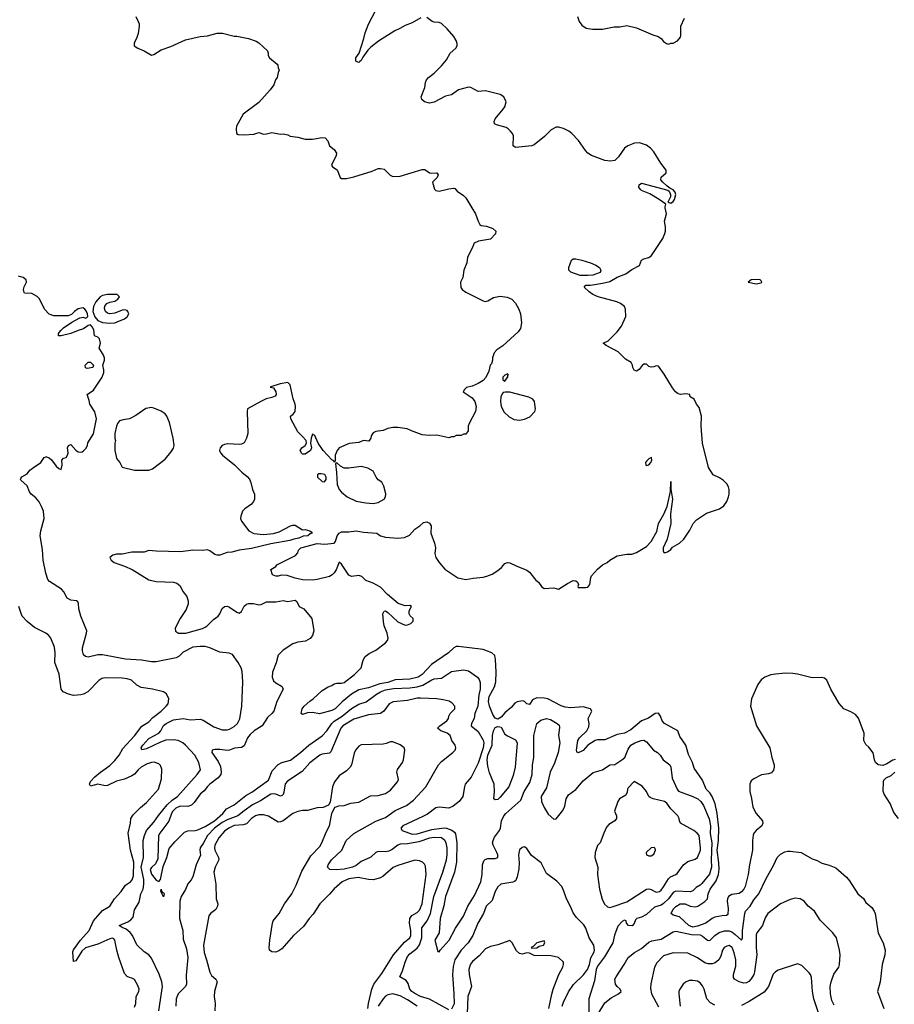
# Model space of a CAD drawing. Header units: inches. Extents: x 1384664 to 1536621, y 460766 to 646467.
# Tile 17 of 256: x 1399990 to 1407163, y 493465 to 501544. Entities that reach past the tile are written whole.
import ezdxf

# ---------------------------------------------------------------- set-up
doc = ezdxf.new("R2010")
doc.units = ezdxf.units.IN
doc.header["$MEASUREMENT"] = 0
for name, color, linetype in [('B3499', 7, 'Continuous'), ('B4409', 7, 'Continuous'), ('B4500', 7, 'Continuous')]:
    doc.layers.add(name, color=color, linetype=linetype)

msp = doc.modelspace()

# ---------------------------------------------------------------- linework, layer by layer
at = {"layer": 'B3499', "color": 5}
for points, elevation in [([(1400000, 499435.3), (1399980.7, 499440.7)], 660), ([(1400000, 497765.6), (1399995.3, 497770), (1400000, 497780.5)], 660), ([(1400000, 496679.7), (1399983.5, 496730)], 680)]:
    msp.add_lwpolyline(points, dxfattribs=dict(at, elevation=elevation))
at = {"layer": 'B4409', "color": 5}
for points, elevation in [([(1403699.1, 500000), (1403729, 499950), (1403748.7, 499890), (1403764, 499864), (1403775.3, 499855.3), (1403818, 499850), (1403869, 499830), (1403894, 499810), (1403891.7, 499788.3), (1403850, 499744), (1403754, 499726), (1403718, 499710), (1403702, 499670), (1403663.2, 499596.8), (1403656, 499550), (1403632.7, 499490), (1403624, 499430), (1403604, 499390), (1403606.8, 499346.8), (1403619, 499330), (1403647.5, 499307.5), (1403790, 499236), (1403810, 499233.2), (1403830, 499237.2), (1403875.9, 499264.1), (1403930, 499275.1), (1403987.9, 499267.9), (1404025.2, 499250), (1404057, 499217), (1404083.6, 499170), (1404098, 499130), (1404104.5, 499055.5), (1404098, 499010), (1404078, 498982), (1403952.5, 498867.5), (1403904.1, 498835.9), (1403882, 498810), (1403868.7, 498770), (1403868.7, 498750), (1403859, 498721), (1403849.4, 498710.6), (1403838.6, 498661.4), (1403812.5, 498607.5), (1403790, 498584.7), (1403750, 498558), (1403702, 498538), (1403654.6, 498525.4), (1403638, 498510), (1403628, 498490), (1403700.2, 498440.2), (1403724, 498410), (1403734, 498370), (1403728, 498330), (1403675.3, 498230), (1403668.4, 498208.4), (1403668, 498170), (1403650, 498142), (1403630, 498142), (1403610, 498132), (1403570, 498132), (1403550, 498122), (1403530, 498122), (1403510, 498112), (1403410, 498136), (1403350, 498131.3), (1403290, 498138), (1403202, 498170), (1403167.3, 498187.3), (1403090, 498199.1), (1403050, 498199.1), (1403010, 498190.7), (1402970, 498174), (1402910, 498164), (1402890, 498154), (1402872.7, 498130), (1402869.2, 498110.8), (1402854, 498086), (1402810, 498090.7), (1402770, 498074), (1402692.1, 498067.9), (1402610, 498031), (1402594, 498010), (1402577.2, 497970), (1402576.4, 497923.6), (1402570, 497914), (1402565.4, 497925.4), (1402550, 497931.3), (1402478, 498010), (1402438, 498070), (1402410, 498132), (1402390, 498142), (1402379, 498110), (1402374, 498070), (1402384, 498030), (1402375.3, 498010), (1402330, 497978), (1402310, 497978), (1402304, 497984), (1402291.3, 498010), (1402304.7, 498030), (1402332, 498050), (1402342, 498070), (1402338, 498090), (1402310, 498124.7), (1402270, 498161), (1402214.8, 498270), (1402211, 498290), (1402232.5, 498307.5), (1402247.7, 498330), (1402252.7, 498370), (1402250.4, 498390), (1402232.1, 498432.1), (1402208.4, 498548.4), (1402190, 498567.7), (1402124.7, 498555.3), (1402048.1, 498531.9), (1402045.2, 498530), (1402070, 498522.9), (1402090.7, 498490.7), (1402093.5, 498470), (1402084.2, 498455.8), (1402056.3, 498443.7), (1402010, 498432.2), (1401967.4, 498412.6), (1401859.1, 498350), (1401854.7, 498330), (1401859.8, 498150), (1401850.6, 498109.4), (1401830, 498073), (1401810, 498061.3), (1401790, 498057.6), (1401696.2, 498063.8), (1401670, 498059.3), (1401649.2, 498050), (1401633.2, 498030), (1401629.4, 498010), (1401637, 497990), (1401652, 497970), (1401750.5, 497890.5), (1401812.2, 497830), (1401855.8, 497795.8), (1401873.8, 497773.8), (1401885.9, 497745.9), (1401898.8, 497690), (1401914.2, 497650), (1401915.6, 497610), (1401907.6, 497590), (1401889.6, 497570), (1401836.2, 497530), (1401818, 497510), (1401802.4, 497470), (1401801.3, 497450), (1401809.6, 497430), (1401868.6, 497348.6), (1401908.9, 497328.9), (1401990, 497319.1), (1402072, 497328), (1402117.5, 497342.5), (1402211.3, 497390), (1402230, 497397), (1402250, 497397.2), (1402310, 497358), (1402330, 497362), (1402368.9, 497348.9), (1402380.4, 497340.4), (1402388, 497330), (1402373.4, 497326.6), (1402353.2, 497310), (1402314.7, 497305.3), (1402279.3, 497290), (1402238, 497282), (1402206, 497270), (1402050, 497244.4), (1401890, 497206), (1401789.3, 497190), (1401730, 497174.9), (1401690, 497171.4), (1401630, 497150.2), (1401610, 497150.2), (1401590, 497156.5), (1401550, 497185.5), (1401530, 497194), (1401487.9, 497187.9), (1401410.5, 497190.5), (1401310, 497178.6), (1401110, 497182.4), (1401050, 497188.8), (1401010, 497176), (1400910, 497174), (1400830, 497159.5), (1400782.5, 497157.5), (1400754, 497150), (1400729.6, 497130.4), (1400741.2, 497110), (1400765.2, 497090), (1400850, 497060.5), (1400911.5, 497031.5), (1401050, 496947.7), (1401110, 496932.9), (1401250, 496927.4), (1401279.2, 496919.2), (1401302.6, 496902.6), (1401330.6, 496850.6), (1401359.7, 496810), (1401371.7, 496771.7), (1401371.9, 496750), (1401356.1, 496703.9), (1401305.1, 496630), (1401264.5, 496550), (1401267.8, 496527.8), (1401291.5, 496511.5), (1401351.2, 496511.2), (1401490, 496549.1), (1401510, 496559.1), (1401526.7, 496570), (1401578.6, 496621.4), (1401617.1, 496650), (1401632.2, 496670), (1401650, 496712.7), (1401670.6, 496729.4), (1401690, 496732), (1401710, 496723.6), (1401770, 496681.6), (1401790, 496675.1), (1401810, 496689.2), (1401830, 496732.7), (1401850, 496749.3), (1401870, 496754.5), (1401907.4, 496752.6), (1401950, 496741.5), (1401970, 496744.4), (1402013.7, 496766.3), (1402090, 496766), (1402150, 496778), (1402190, 496770.6), (1402250, 496782.2), (1402264, 496770), (1402282.9, 496730), (1402319.3, 496710), (1402386, 496630), (1402402.7, 496530), (1402392.3, 496490), (1402373.1, 496466.9), (1402334.3, 496445.7), (1402270, 496437.4), (1402230, 496423.9), (1402150, 496371.6), (1402109.2, 496330), (1402093.9, 496266.1), (1402063.1, 496190), (1402059.1, 496150), (1402070, 496118), (1402090, 496101.6), (1402135.8, 496075.8), (1402142.7, 496070), (1402149.5, 496050), (1402098, 495950), (1402074, 495870), (1402058, 495850), (1402021.1, 495818.9), (1401977.3, 495750), (1401912.3, 495707.7), (1401880.8, 495679.2), (1401857.9, 495650), (1401830, 495585.8), (1401810, 495572.5), (1401752.7, 495567.3), (1401710, 495549.1), (1401690, 495548), (1401630, 495556.9), (1401590, 495555.6), (1401569, 495550), (1401564.2, 495530), (1401616.7, 495456.7), (1401635.8, 495415.8), (1401643.2, 495370), (1401638, 495350), (1401616.8, 495323.2), (1401548.7, 495271.3), (1401528.8, 495251.2), (1401503.8, 495216.2), (1401470, 495188.5), (1401420.1, 495119.9), (1401400.1, 495099.9), (1401370, 495089.1), (1401305.7, 495090), (1401270, 495073.3), (1401245.9, 495050), (1401234.5, 495030), (1401213.5, 494966.5), (1401139, 494870), (1401128.2, 494850), (1401121.5, 494658.5), (1401104, 494616), (1401070, 494586.4), (1401060.4, 494570), (1401070, 494531.8), (1401110, 494482.7), (1401130, 494473.2), (1401144, 494490), (1401165.5, 494594.5), (1401197.6, 494670), (1401216.1, 494743.9), (1401261.8, 494798.2), (1401342.7, 494877.3), (1401370, 494888.5), (1401430, 494891.7), (1401450, 494897.5), (1401510, 494924.3), (1401587.2, 494970), (1401656.1, 495030), (1401686.7, 495070), (1401750, 495100.4), (1401843.1, 495176.9), (1401893.5, 495206.5), (1402030, 495303.9), (1402060.5, 495379.5), (1402108.3, 495431.7), (1402140.3, 495450), (1402210, 495469.3), (1402292.7, 495530), (1402362, 495590), (1402470, 495667.8), (1402509, 495710), (1402550, 495769.9), (1402570, 495787.8), (1402633.6, 495830), (1402710, 495892.2), (1402770, 495926.6), (1402832, 495948), (1402916.1, 496010), (1402950.2, 496030), (1402990, 496045.4), (1403056.2, 496056.2), (1403190, 496062.9), (1403250, 496070.3), (1403295.5, 496084.5), (1403370, 496127.8), (1403390, 496134.5), (1403450, 496141.4), (1403530, 496195), (1403630, 496208.9), (1403670, 496200.8), (1403744.4, 496150), (1403759.3, 496130), (1403765.1, 496105.1), (1403766.1, 496050), (1403755.8, 496004.2), (1403746, 495910), (1403723.9, 495850), (1403717, 495810), (1403696.4, 495770), (1403693.5, 495750), (1403750, 495702), (1403790, 495632), (1403796.7, 495610), (1403790, 495570.4), (1403750, 495443.7), (1403692.1, 495327.9), (1403644.4, 495270), (1403637.2, 495250), (1403625.6, 495170), (1403594, 495130), (1403546, 495090), (1403510, 495075.2), (1403430, 495083), (1403403.5, 495076.5), (1403333.8, 495026.2), (1403295.3, 495004.7), (1403133, 494930), (1403116.3, 494910), (1403127.3, 494890), (1403210, 494860.2), (1403250, 494863.1), (1403370, 494898.6), (1403470, 494913.4), (1403490.9, 494910.9), (1403533.9, 494893.9), (1403556.4, 494876.4), (1403563.8, 494863.8), (1403574.4, 494790), (1403573, 494630), (1403555.3, 494550), (1403482.5, 494350), (1403468.4, 494271.6), (1403439.6, 494170), (1403429.9, 494050.1), (1403394.7, 493990), (1403418, 493898), (1403430, 493896), (1403437.6, 493910), (1403511.3, 493990), (1403564.2, 494090), (1403630, 494187.6), (1403663.9, 494270), (1403721.2, 494358.8), (1403772.1, 494470), (1403783.9, 494530), (1403786.5, 494610), (1403797.8, 494642.2), (1403807.4, 494652.6), (1403830, 494661.1), (1403890, 494660.7), (1403911, 494669), (1403911.3, 494690), (1403904.4, 494710), (1403871.7, 494770), (1403868.8, 494790), (1403872.4, 494810), (1403884.4, 494835.6), (1403926, 494890), (1403933.1, 494910), (1403940.4, 494970), (1403960.1, 495010), (1403975.9, 495030), (1404099.6, 495140.4), (1404126.2, 495210), (1404174.8, 495285.2), (1404192.1, 495350), (1404196.6, 495430), (1404206.8, 495490), (1404207.5, 495670), (1404230, 495769.2), (1404263.1, 495796.9), (1404310, 495809.8), (1404342.4, 495802.4), (1404397, 495770), (1404414.6, 495754.6), (1404418.2, 495738.2), (1404409.9, 495670), (1404419, 495610), (1404406.2, 495530), (1404375.9, 495444.1), (1404339.8, 495370), (1404310, 495241.6), (1404267.8, 495170), (1404269.8, 495130), (1404290, 495078.4), (1404324.8, 495024.7), (1404370, 494983.7), (1404390, 494986.6), (1404445.1, 495054.9), (1404460.9, 495090), (1404472, 495150), (1404490, 495182.9), (1404551.5, 495228.5), (1404610, 495299.3), (1404693.5, 495366.5), (1404770, 495389.7), (1404830, 495429.7), (1404870, 495433.6), (1404929.2, 495470.8), (1404952, 495490), (1404980.4, 495559.6), (1405001.3, 495590), (1405035.5, 495610), (1405087.3, 495630), (1405110, 495631.2), (1405130, 495617.2), (1405187, 495550), (1405220.7, 495530), (1405241.6, 495510), (1405267.8, 495470), (1405322.9, 495430), (1405329.8, 495409.8), (1405340, 495320), (1405382.3, 495230), (1405394.3, 495214.3), (1405509.8, 495170), (1405550.8, 495150), (1405576.4, 495130), (1405597.2, 495097.2), (1405645.9, 494985.9), (1405656.1, 494930), (1405654.2, 494865.8), (1405666, 494790), (1405661.4, 494650), (1405663.9, 494590), (1405646.8, 494533.2), (1405583.4, 494456.6), (1405570, 494443.2), (1405536.8, 494423.2), (1405510, 494397.1), (1405490, 494386.8), (1405370, 494393.5), (1405350, 494382.1), (1405310, 494329), (1405270, 494290.6), (1405250, 494278.8), (1405197.2, 494262.8), (1405130, 494201.2), (1405090, 494179.8), (1405051.9, 494168.1), (1405041.6, 494158.4), (1405030, 494126.7), (1405012.5, 494107.5), (1404982, 494110), (1404966.4, 494130), (1404962.8, 494150), (1404950, 494154), (1404930, 494144.4), (1404895.1, 494104.9), (1404866.9, 494033.1), (1404855.6, 493970), (1404786.5, 493853.5), (1404730, 493777.4), (1404716.5, 493750), (1404703.3, 493656.7), (1404658.3, 493510), (1404657.7, 493362.3)], 640), ([(1407170, 495474), (1407150, 495468.7), (1407102.8, 495437.2), (1407070, 495424), (1407030, 495428.7), (1407010, 495448.7), (1407001.2, 495470), (1406989.4, 495529.4), (1406954.8, 495574.8), (1406930, 495595.3), (1406913.2, 495630), (1406915.1, 495690), (1406870, 495814), (1406843.9, 495843.9), (1406805.8, 495865.8), (1406750, 495889.5), (1406710, 495932.7), (1406643.6, 496050), (1406610, 496124), (1406590, 496140.9), (1406570, 496145.1), (1406490, 496144), (1406370, 496175.1), (1406330, 496179.8), (1406270, 496180.7), (1406190, 496174.6), (1406150, 496168), (1406102, 496150), (1406070, 496128.3), (1406043.2, 496090), (1405992, 495970), (1405984.9, 495910), (1406032, 495750), (1406141.3, 495570), (1406158.4, 495490), (1406177.1, 495430), (1406178, 495410), (1406172.8, 495387.2), (1406155.2, 495364.8), (1406130, 495356), (1406072.8, 495347.2), (1406010, 495314.5), (1405990, 495297.2), (1405978.4, 495270), (1405977.4, 495210), (1405992.8, 495152.8), (1406001.5, 495081.5), (1406030, 495030.4), (1406081.1, 494970), (1406084.6, 494950), (1406076, 494930), (1406029.2, 494890), (1406012, 494870), (1406006.1, 494853.8), (1406000.1, 494810), (1406000.7, 494730), (1405974.6, 494610), (1405964.6, 494530), (1405941.1, 494430), (1405930, 494408.5), (1405910, 494387.4), (1405890, 494375.1), (1405830, 494364.4), (1405803.5, 494350), (1405794.3, 494330), (1405792.3, 494310), (1405801.5, 494250), (1405797.5, 494202.5), (1405787.1, 494192.9), (1405750, 494191.2), (1405690, 494178.8), (1405670, 494169.2), (1405616.9, 494130), (1405550, 494104.5), (1405510, 494098.5), (1405478.4, 494110), (1405402.1, 494182.1), (1405350, 494196.2), (1405334, 494210), (1405350, 494244.4), (1405370, 494268.4), (1405405.6, 494290), (1405446.8, 494290), (1405490, 494270.2), (1405530, 494265.2), (1405550.6, 494269.4), (1405610, 494307.1), (1405630.4, 494329.6), (1405636.9, 494370), (1405651.7, 494410), (1405702.7, 494477.3), (1405721.3, 494530), (1405726.4, 494573.6), (1405724.3, 494624.3), (1405710.5, 494730), (1405720.9, 494810), (1405722.6, 494910), (1405710.5, 495030), (1405693, 495110), (1405670, 495169.2), (1405650, 495199.6), (1405618.8, 495230), (1405590, 495302.9), (1405521.6, 495401.6), (1405507.5, 495450), (1405475.7, 495515.7), (1405452.9, 495590), (1405403.2, 495663.2), (1405386.6, 495710), (1405277.7, 495770), (1405259.7, 495790), (1405245.1, 495830), (1405230, 495853), (1405201, 495850), (1405147.7, 495812.3), (1405090, 495789.6), (1405002, 495718), (1404951, 495690), (1404890, 495678.7), (1404790, 495634), (1404730, 495634.3), (1404710, 495629.7), (1404649.4, 495590.6), (1404610, 495548.2), (1404590, 495535.1), (1404568.2, 495528.2), (1404558.6, 495538.6), (1404556.9, 495550), (1404568.8, 495630), (1404582.3, 495650), (1404641, 495710), (1404658.6, 495741.4), (1404660.3, 495770), (1404650.9, 495810), (1404681.2, 495870), (1404672.4, 495890), (1404610, 495905.9), (1404510, 495897.7), (1404464.3, 495904.3), (1404430, 495914.7), (1404321.3, 495970), (1404290, 495977.1), (1404230, 495980.2), (1404196, 495964), (1404170, 495924.7), (1404150, 495929.6), (1404130, 495948.3), (1404113.8, 495953.8), (1404070, 495947.4), (1404050, 495934.7), (1404020.4, 495899.6), (1403970, 495855.3), (1403939.8, 495820.2), (1403910, 495804), (1403890, 495811.9), (1403870, 495844), (1403843.2, 495910), (1403835.5, 495950), (1403840.6, 495990), (1403884.3, 496070), (1403894.1, 496110), (1403898.8, 496190), (1403893.5, 496293.5), (1403886.1, 496326.1), (1403862.4, 496350), (1403790, 496375.9), (1403590, 496401.8), (1403570, 496399.8), (1403550, 496388.9), (1403506.4, 496350), (1403367.5, 496252.5), (1403290.7, 496170), (1403258.5, 496150), (1403190, 496133.3), (1403070, 496128.5), (1403010, 496106.6), (1402944.3, 496095.7), (1402850, 496060.5), (1402770, 496043.9), (1402711.4, 496008.6), (1402633.6, 495946.3), (1402577, 495890), (1402550, 495876.9), (1402449.4, 495849.4), (1402390, 495858), (1402350, 495855.3), (1402310, 495844), (1402298, 495850), (1402306.6, 495890), (1402324.2, 495910), (1402368.9, 495951.1), (1402398, 495970), (1402470, 496039.1), (1402519, 496070), (1402550, 496081.6), (1402570, 496094.9), (1402590, 496099.3), (1402630, 496098.7), (1402650, 496106.7), (1402736.2, 496170), (1402790, 496225.5), (1402805.7, 496290), (1402822.4, 496317.6), (1402856.8, 496343.2), (1402910, 496370.4), (1402989.4, 496430), (1403006, 496450), (1403012.7, 496470), (1403002.7, 496510), (1402979.3, 496570), (1402973.6, 496606.4), (1402969.2, 496670), (1402978, 496690), (1402990, 496694), (1403010, 496680.7), (1403090, 496602), (1403150, 496574.8), (1403170, 496577.3), (1403197.2, 496590), (1403216, 496610), (1403216, 496630), (1403192.7, 496652.7), (1403185.2, 496670), (1403185.2, 496694.8), (1403202, 496730), (1403190, 496737.2), (1403150, 496735.1), (1403094.9, 496754.9), (1403007.7, 496827.7), (1402950, 496887.6), (1402890, 496921.2), (1402830, 496942), (1402795.7, 496975.7), (1402770, 496982.7), (1402710, 496976.4), (1402690, 496986.4), (1402630, 497075.1), (1402610, 497093), (1402585.3, 497030), (1402570, 497005.6), (1402552, 496987.9), (1402530, 496976.3), (1402430.2, 496949.8), (1402390, 496945.6), (1402310, 496947.6), (1402250, 496960.7), (1402183.3, 496983.3), (1402133, 496987), (1402110, 496979.3), (1402090, 496979.3), (1402062, 496990), (1402050, 497032), (1402090, 497058), (1402099, 497070), (1402252.2, 497147.8), (1402269.6, 497170), (1402275.1, 497190), (1402296.2, 497210), (1402430, 497246.1), (1402490, 497241), (1402570, 497247.7), (1402578.5, 497261.5), (1402592.3, 497310), (1402609.3, 497330), (1402630, 497341.3), (1402690, 497341.5), (1402750, 497350.3), (1402810, 497337.8), (1402918, 497330), (1402949.3, 497309.3), (1402990, 497297.5), (1403090.9, 497290.9), (1403145.6, 497294.4), (1403186.4, 497313.6), (1403230, 497363), (1403272.7, 497390), (1403302.8, 497417.2), (1403330, 497423), (1403352.2, 497412.2), (1403363.8, 497390), (1403362.6, 497330), (1403390.6, 497250), (1403399.1, 497210), (1403395.6, 497164.4), (1403403.7, 497130), (1403430.3, 497090), (1403476, 497036), (1403582.9, 496962.9), (1403650, 496950.3), (1403710, 496962), (1403790, 496969.1), (1403822.2, 496977.8), (1403864.4, 496995.6), (1403910, 497023.1), (1403942, 497050), (1403970, 497082), (1403990, 497090.4), (1404010, 497088.2), (1404062.3, 497062.3), (1404150, 497027.7), (1404170.3, 497010.3), (1404224.1, 496944.1), (1404244.7, 496930), (1404270, 496892), (1404290, 496878), (1404370, 496881), (1404410, 496871), (1404481.7, 496918.3), (1404530, 496942.8), (1404550, 496941), (1404564.7, 496930), (1404572, 496910), (1404566.8, 496893.2), (1404570, 496884.7), (1404630, 496884), (1404650, 496888.4), (1404666, 496910), (1404674.2, 496965.8), (1404680.5, 496979.5), (1404730, 497036), (1404768.7, 497070), (1404809.3, 497090.7), (1404829.5, 497110.5), (1404890, 497144), (1404970, 497157.3), (1405010, 497158.8), (1405050, 497170.8), (1405130, 497221.3), (1405170, 497261.3), (1405215.5, 497344.5), (1405229.8, 497410.2), (1405274.2, 497485.8), (1405300.5, 497550), (1405327.7, 497672.3), (1405330, 497754), (1405330.7, 497690.7), (1405343, 497610), (1405328.2, 497490), (1405330.4, 497410), (1405299.5, 497280.5), (1405268, 497210), (1405266.8, 497186.8), (1405272, 497172), (1405290, 497171.3), (1405303.1, 497176.9), (1405330, 497198), (1405343.7, 497216.3), (1405402, 497250), (1405437.5, 497282.5), (1405485.6, 497354.4), (1405513.2, 497410), (1405539.5, 497440.5), (1405624.1, 497495.9), (1405730, 497531.3), (1405764.7, 497555.3), (1405790, 497592), (1405804, 497630), (1405809, 497650), (1405809.2, 497690), (1405804, 497710), (1405790, 497735.3), (1405762.7, 497762.7), (1405730, 497785.2), (1405678, 497810), (1405639, 497870), (1405589.6, 498070), (1405579, 498210), (1405582, 498290), (1405563.1, 498363.1), (1405542, 498390), (1405522, 498430), (1405488, 498450), (1405486, 498470), (1405454, 498474), (1405410.4, 498469.6), (1405390, 498474.6), (1405369.3, 498489.3), (1405343.6, 498523.6), (1405276.2, 498636.2), (1405230, 498700.5), (1405210, 498704.7), (1405190, 498696), (1405170, 498693.7), (1405150, 498699.7), (1405130, 498716.9), (1405110, 498717.6), (1405094.4, 498705.6), (1405070, 498675.1), (1405050, 498660.9), (1405042.5, 498662.5), (1405030, 498669), (1405019.5, 498690), (1405016.2, 498710), (1405004.5, 498730), (1404958.6, 498758.6), (1404898.2, 498818.2), (1404799, 498870), (1404775.3, 498890), (1404817.2, 498910), (1404890, 498982.8), (1404926, 499030), (1404961.2, 499110), (1404957.2, 499170), (1404949, 499190), (1404916.6, 499216.6), (1404888.7, 499230), (1404735.3, 499270), (1404689.7, 499289.7), (1404661.2, 499310), (1404619, 499350), (1404634, 499366), (1404670, 499366), (1404770, 499381.1), (1404830, 499395.9), (1404890, 499431.2), (1404960.9, 499459.1), (1405010, 499493.9), (1405073.5, 499526.5), (1405089.8, 499570.2), (1405110, 499582), (1405150, 499593.7), (1405171.5, 499608.5), (1405264.7, 499750), (1405282, 499790), (1405285.4, 499810), (1405285.4, 499845.4), (1405277, 499890), (1405293.6, 499950), (1405284.5, 500000)], 620), ([(1400000, 497780.5), (1400006, 497794), (1400050, 497818), (1400073.6, 497846.4), (1400102, 497870), (1400162, 497910), (1400190, 497952), (1400203.1, 497956.9), (1400210, 497958), (1400230, 497947.7), (1400250, 497932.7), (1400290, 497880.4), (1400310, 497862), (1400330, 497852), (1400337, 497890), (1400334, 497930), (1400350, 497946), (1400370, 497951.3), (1400381.2, 497970), (1400386, 497990), (1400382.7, 498030), (1400390, 498051.3), (1400410, 498058.8), (1400450, 498010.7), (1400470, 497998), (1400490, 497995.5), (1400500.7, 497999.3), (1400513.8, 498006.2), (1400533.4, 498026.6), (1400545.1, 498050), (1400548.2, 498071.8), (1400594.7, 498145.3), (1400619.7, 498270), (1400606.3, 498326.3), (1400564, 498390), (1400560.4, 498420.4), (1400544, 498470), (1400595.8, 498504.2), (1400665.6, 498610), (1400679.6, 498650), (1400680.7, 498670), (1400672, 498710), (1400685.6, 498750), (1400686, 498770), (1400675.6, 498795.6), (1400642, 498850), (1400651.5, 498890), (1400644.2, 498924.2), (1400630, 498938.4), (1400602, 498950), (1400598, 498998), (1400584.1, 499024.1), (1400570, 499039), (1400550, 499035.3), (1400513, 499007), (1400470, 498995.1), (1400410, 498969.6), (1400330, 498949.6), (1400308, 498950), (1400309, 498970), (1400327.5, 498992.5), (1400350, 499014.8), (1400416.5, 499063.5), (1400481.5, 499098.5), (1400510, 499102), (1400530, 499096), (1400540.4, 499099.6), (1400548.7, 499110), (1400545.2, 499130), (1400535.6, 499155.6), (1400524, 499170), (1400510, 499181.2), (1400470, 499172.7), (1400438, 499150), (1400414.8, 499125.2), (1400386.8, 499113.2), (1400270, 499114), (1400230, 499129), (1400193.2, 499170), (1400152.9, 499252.9), (1400132.9, 499272.9), (1400090, 499298.4), (1400030, 499301.2), (1400025.6, 499305.6), (1400021.6, 499330), (1400026.7, 499353.3), (1400044.5, 499390), (1400042, 499410), (1400019, 499430), (1400000, 499435.3)], 660), ([(1401129.9, 493410), (1401161.5, 493610), (1401155.3, 493650), (1401132.2, 493712.2), (1401070, 493843.5), (1401050, 493869.6), (1401010, 493895.1), (1400950, 493952), (1400914.3, 494030), (1400894.6, 494054.6), (1400861.8, 494081.8), (1400830, 494093.6), (1400806, 494110), (1400877.8, 494142.2), (1400900.9, 494159.1), (1400919.4, 494180.6), (1400930, 494239.1), (1400970, 494303.8), (1400984.2, 494370), (1401001.8, 494410), (1401008.2, 494450), (1401007, 494490), (1400986.5, 494590), (1401005.7, 494670), (1401003.1, 494810), (1401011.9, 494850), (1401028.8, 494890), (1401090, 494959.7), (1401127.1, 495012.9), (1401198.9, 495101.1), (1401240.9, 495139.1), (1401285.1, 495170), (1401446, 495350), (1401471.3, 495390), (1401458, 495450), (1401425.8, 495510), (1401350, 495592.4), (1401328.8, 495610), (1401290, 495628.7), (1401250, 495633.7), (1401189.1, 495630.9), (1401144, 495616), (1401030, 495560.6), (1400992.5, 495552.5), (1400986.2, 495570), (1400998.4, 495590), (1401050, 495644.8), (1401131.2, 495688.8), (1401147.4, 495710), (1401170, 495753.7), (1401190, 495770.1), (1401250, 495799), (1401330, 495810.2), (1401390, 495798.5), (1401470, 495804.8), (1401495.7, 495795.7), (1401582.1, 495742.1), (1401650, 495717.8), (1401690, 495717.1), (1401710, 495722), (1401750, 495744), (1401774.7, 495770), (1401793.9, 495806.1), (1401812.1, 495910), (1401820.7, 496110), (1401815.6, 496195.6), (1401805.6, 496225.6), (1401781.2, 496270), (1401733.8, 496333.8), (1401706.6, 496346.6), (1401630, 496353.6), (1401549.8, 496389.8), (1401510, 496400.3), (1401470, 496401.1), (1401410, 496394.4), (1401330, 496355.5), (1401298.1, 496321.9), (1401273, 496307), (1401110, 496275), (1401070, 496275.6), (1400990, 496288.5), (1400857.6, 496297.6), (1400670, 496331.1), (1400630, 496332.2), (1400550, 496313.6), (1400530, 496318), (1400513.6, 496333.6), (1400505.3, 496365.3), (1400505.4, 496390), (1400538, 496510), (1400539.6, 496530), (1400490, 496648.7), (1400475.1, 496710), (1400472.3, 496752.3), (1400466, 496766), (1400454.2, 496774.2), (1400410, 496780.9), (1400378, 496798), (1400352.7, 496850), (1400333.2, 496870), (1400234.5, 496934.5), (1400221.2, 496950), (1400203, 497003), (1400182, 497110), (1400175.4, 497195.4), (1400157.7, 497310), (1400162.6, 497350), (1400191.3, 497450), (1400184.7, 497510), (1400169.8, 497549.8), (1400148.3, 497588.3), (1400120.7, 497620.7), (1400084, 497650), (1400069, 497670), (1400050, 497718), (1400000, 497765.6)], 660), ([(1400930, 493440.5), (1400943.1, 493470), (1400944.2, 493530), (1400967.2, 493570), (1400968.7, 493590), (1400958.7, 493618.7), (1400930, 493667.6), (1400910, 493680.5), (1400890, 493683.5), (1400870, 493693.3), (1400850, 493718.7), (1400802.1, 493850), (1400785.3, 493910), (1400770.7, 493990.7), (1400761.5, 494001.5), (1400750, 494007.1), (1400730, 494003.2), (1400630, 493958.6), (1400530, 493927.5), (1400498.1, 493901.9), (1400450, 493821.3), (1400430, 493815.3), (1400426.1, 493893.9), (1400430, 493910.3), (1400487.8, 493990), (1400558.8, 494070), (1400596, 494150), (1400670, 494234), (1400730, 494270.4), (1400766.2, 494330), (1400823.1, 494390), (1400856.4, 494443.6), (1400898, 494470), (1400913.4, 494486.6), (1400921.9, 494518.1), (1400925.3, 494630), (1400898.5, 494730), (1400878.7, 494870), (1400897.4, 494950), (1400900.7, 494990), (1400920, 495020), (1400979.2, 495080.8), (1401030, 495120.3), (1401127.2, 495230), (1401153.9, 495313.9), (1401155.4, 495395.4), (1401144, 495424), (1401130, 495438.4), (1401091.9, 495451.9), (1401070, 495449.8), (1401030, 495435.4), (1400985.5, 495410), (1400961, 495390), (1400930, 495353.8), (1400910, 495340.2), (1400850, 495311.2), (1400784.4, 495295.6), (1400710, 495259.3), (1400690, 495258.7), (1400630, 495271.1), (1400570, 495255.1), (1400562, 495270), (1400570, 495292), (1400605.4, 495330), (1400652.4, 495370), (1400730, 495424), (1400770, 495464.6), (1400806.5, 495510), (1400836.6, 495563.4), (1400932.5, 495667.5), (1400992.2, 495747.8), (1401050, 495783.3), (1401082.5, 495817.5), (1401150.7, 495870), (1401189.7, 495910), (1401207, 495930), (1401212.7, 495970), (1401192.5, 496012.5), (1401169.3, 496029.3), (1401078, 496050), (1400984.7, 496064.7), (1400950, 496083), (1400905.8, 496125.8), (1400870, 496135.8), (1400830, 496139.8), (1400690, 496142.5), (1400662.3, 496137.7), (1400638, 496122), (1400547.6, 496030), (1400513.4, 496010), (1400490, 496003.3), (1400430, 495999.9), (1400388.7, 496010), (1400346, 496030), (1400330, 496051.1), (1400312.9, 496172.9), (1400278.3, 496270), (1400281.3, 496350), (1400274.3, 496394.3), (1400244, 496470), (1400229, 496490), (1400204, 496510), (1400110, 496556.9), (1400050, 496605.6), (1400009.8, 496649.8), (1400000, 496679.7)], 680), ([(1403510, 493418), (1403350, 493506.3), (1403276, 493530), (1403230, 493552.8), (1403206.9, 493570), (1403189.7, 493590), (1403174.5, 493634.5), (1403159.5, 493659.5), (1403107.8, 493690), (1403130, 493740.5), (1403150, 493810.5), (1403170, 493857.4), (1403190, 493879.7), (1403250, 493925.9), (1403270, 493952.9), (1403287.6, 494010), (1403288.5, 494091.5), (1403330.7, 494149.3), (1403358, 494210), (1403387.6, 494350), (1403460.6, 494550), (1403490.8, 494650), (1403496.3, 494690), (1403495.4, 494750), (1403488.9, 494788.9), (1403477.8, 494810), (1403449.9, 494829.9), (1403390, 494832.4), (1403350, 494826.8), (1403262.9, 494797.1), (1403170, 494782), (1403110, 494778.8), (1403090, 494771.5), (1403045.7, 494734.3), (1403018.4, 494721.6), (1402990, 494716.8), (1402930, 494719.4), (1402910, 494710.5), (1402870, 494673.3), (1402790, 494636.4), (1402750, 494605), (1402720.3, 494590), (1402650, 494574.2), (1402588.6, 494568.6), (1402532.1, 494572.1), (1402514.3, 494590), (1402518.7, 494610), (1402547.4, 494650), (1402631.3, 494728.7), (1402667.6, 494810), (1402730, 494866.7), (1402910, 494966.2), (1402990, 494996.3), (1403070, 495055), (1403162.8, 495097.2), (1403220.9, 495139.1), (1403320.4, 495250), (1403424.2, 495430), (1403450, 495457), (1403542.9, 495530), (1403560.5, 495550), (1403566, 495570), (1403562.4, 495590), (1403533.6, 495630), (1403519.7, 495670), (1403495.8, 495690), (1403442.9, 495710), (1403416.9, 495730), (1403434.3, 495750), (1403492.4, 495790), (1403505.7, 495810), (1403509.7, 495830), (1403521.7, 495850), (1403559.7, 495890), (1403558.7, 495910), (1403536.1, 495936.1), (1403511.7, 495951.7), (1403463.9, 495963.9), (1403410, 495971.8), (1403277.5, 495977.5), (1403250, 495976.1), (1403170, 495957.9), (1403053.4, 495946.6), (1403020.3, 495930), (1402976.5, 495870), (1402950, 495851.5), (1402850, 495839.6), (1402730, 495805.5), (1402640.2, 495750), (1402624.3, 495730), (1402542.4, 495537.6), (1402530, 495525.8), (1402470, 495517.1), (1402450, 495508.8), (1402370, 495446.4), (1402306.3, 495373.7), (1402184.9, 495295.1), (1402167.5, 495272.5), (1402155.9, 495204.1), (1402150, 495186), (1402141.6, 495178.4), (1402130, 495172.9), (1402089.9, 495189.9), (1402070, 495192.3), (1402050, 495188.2), (1401964.7, 495135.3), (1401898.4, 495101.6), (1401830, 495053.6), (1401777.5, 495010), (1401690, 494977.8), (1401650, 494955.4), (1401587.9, 494910), (1401529.1, 494850.9), (1401494.9, 494785.1), (1401470.1, 494750), (1401467.6, 494730), (1401472.7, 494687.3), (1401435.7, 494610), (1401408.8, 494510), (1401395.2, 494484.8), (1401370, 494454.5), (1401350, 494407), (1401313.8, 494350), (1401302.7, 494310), (1401301, 494170), (1401328.8, 494070), (1401330, 493998), (1401358.5, 493918.5), (1401367.8, 493850), (1401354.9, 493705.1), (1401357.3, 493630), (1401350, 493609.7), (1401288.7, 493551.3), (1401272, 493510), (1401270.2, 493449.8)], 660), ([(1402844.1, 493430), (1402849.2, 493470), (1402877.5, 493590), (1402893.3, 493630), (1402961.2, 493718.8), (1403054.5, 493870), (1403146.1, 493973.9), (1403188.9, 494010), (1403197.9, 494030), (1403198.1, 494070), (1403186.1, 494130), (1403188.9, 494170), (1403205.6, 494194.4), (1403250, 494219.3), (1403270, 494238), (1403289.9, 494290.1), (1403323.8, 494530), (1403317.6, 494597.6), (1403310, 494615.1), (1403292.1, 494632.1), (1403270, 494643), (1403230, 494647.1), (1403090, 494604.7), (1403052.5, 494587.5), (1402967.1, 494512.9), (1402940.2, 494499.8), (1402890, 494486.4), (1402850, 494487.6), (1402765, 494505), (1402690, 494493.1), (1402635.6, 494470), (1402567.7, 494412.3), (1402531.4, 494368.6), (1402450, 494288.4), (1402395.4, 494204.6), (1402364.9, 494170), (1402317.6, 494102.4), (1402235.8, 494030), (1402138.8, 493921.2), (1402116.2, 493903.8), (1402090, 493893.3), (1402056.4, 493896.4), (1402038.4, 493910), (1402035.1, 493930), (1402041.8, 493990), (1402062, 494130), (1402069.7, 494150), (1402118, 494210), (1402161.7, 494290), (1402220.4, 494370), (1402256.5, 494443.5), (1402303.1, 494556.9), (1402377.4, 494682.5), (1402450, 494760.3), (1402468.7, 494790), (1402503.2, 494876.8), (1402529.7, 494930), (1402549.4, 495030.6), (1402569.1, 495070.9), (1402578, 495082), (1402607, 495093), (1402650, 495097.1), (1402704.4, 495115.6), (1402770, 495122.6), (1402866, 495174), (1402930, 495177.8), (1402990, 495193.7), (1403030, 495222.4), (1403089.6, 495290), (1403095.8, 495310), (1403083.1, 495370), (1403088.3, 495391.7), (1403130, 495448), (1403138, 495470), (1403147.3, 495550), (1403142, 495570), (1403110, 495593.6), (1403050, 495619.5), (1403030, 495618.4), (1402995.5, 495604.5), (1402970, 495599.7), (1402790, 495595.1), (1402770, 495584.2), (1402743.1, 495550), (1402733.2, 495526.8), (1402711.4, 495430), (1402700.3, 495410), (1402670, 495379.7), (1402610, 495340.7), (1402570.4, 495290), (1402556.3, 495250), (1402536.3, 495123.7), (1402521.4, 495098.6), (1402479.9, 495080.1), (1402430, 495075.6), (1402350, 495056.3), (1402310, 495055.4), (1402270, 495047.2), (1402230, 495029.8), (1402150, 494970.8), (1402130, 494960.8), (1402110, 494958), (1402029.1, 495009.1), (1401990, 495018.2), (1401950, 495019.5), (1401923.1, 495010), (1401891.4, 494990), (1401850, 494945.2), (1401823, 494937), (1401750, 494930.7), (1401704.1, 494910), (1401670, 494884.3), (1401623.5, 494830), (1401590.8, 494770), (1401586.9, 494750), (1401590.1, 494730), (1401621.4, 494670), (1401623.5, 494650), (1401593.7, 494590), (1401582.8, 494550), (1401598.2, 494450), (1401602.3, 494330), (1401614.6, 494290), (1401612.9, 494270), (1401597.1, 494242.9), (1401555.3, 494210), (1401541.2, 494190), (1401498, 493950), (1401502.2, 493890), (1401522.6, 493830), (1401548.4, 493728.4), (1401561.7, 493701.7), (1401598, 493670), (1401609.2, 493650), (1401586.9, 493570), (1401583.5, 493530), (1401591.7, 493470), (1401590.1, 493410)], 680), ([(1407196.3, 494990), (1407158.3, 495038.3), (1407130, 495113.2), (1407081.2, 495190), (1407072.9, 495212.9), (1407073.2, 495290), (1407077.2, 495302.8), (1407097.2, 495322.8), (1407138.6, 495341.4), (1407168.7, 495370)], 620), ([(1404438.1, 493450), (1404450, 493482.6), (1404490, 493566.5), (1404532, 493628), (1404614.6, 493705.4), (1404646.5, 493750), (1404661.8, 493790), (1404675.1, 493844.9), (1404699.1, 493890), (1404703.2, 493910), (1404699.8, 493950), (1404660.8, 494010), (1404634, 494090), (1404615.5, 494115.5), (1404557.1, 494177.1), (1404530, 494215.1), (1404507.7, 494267.7), (1404473.3, 494330), (1404453.4, 494393.4), (1404435.8, 494430), (1404395.4, 494475.4), (1404310, 494539), (1404265.6, 494625.6), (1404186.7, 494686.7), (1404150, 494744), (1404142, 494750), (1404130, 494756), (1404110, 494752.7), (1404090, 494733.2), (1404081.3, 494690), (1404085.5, 494625.5), (1404082.9, 494577.1), (1404070.2, 494509.8), (1404058.6, 494481.4), (1404048.9, 494471.1), (1404033.7, 494466.3), (1403934.8, 494450), (1403911.1, 494428.9), (1403890, 494389.6), (1403863.9, 494316.1), (1403816.8, 494270), (1403795, 494210), (1403746.4, 494130), (1403706, 494030), (1403667.5, 493970), (1403610.7, 493909.3), (1403559.4, 493830), (1403545.2, 493774.8), (1403539.3, 493710), (1403550.8, 493550), (1403551.9, 493468.1), (1403530, 493423.7)], 660), ([(1404732.9, 493387.1), (1404790, 493475.4), (1404842.1, 493517.9), (1404902, 493550), (1404923, 493570), (1404915.5, 493590), (1404890.4, 493610), (1404877.6, 493630), (1404872, 493670), (1404881.1, 493690), (1404948.5, 493791.5), (1404981.6, 493850), (1405032.4, 493890), (1405090, 493923), (1405150, 493975.8), (1405173.5, 493986.5), (1405250, 493999.5), (1405350, 494058.6), (1405370, 494064.8), (1405498.7, 494038.7), (1405570, 494033.6), (1405590, 494023.9), (1405630, 493991.4), (1405650, 493988), (1405690.5, 494029.5), (1405727.1, 494052.9), (1405771.7, 494068.3), (1405810, 494068.9), (1405830, 494060.1), (1405858.6, 494038.6), (1405910.2, 493989.8), (1405918.6, 494010), (1405919.4, 494070), (1405936.6, 494210), (1405943.8, 494230), (1405981.4, 494270), (1406010, 494322.4), (1406052.5, 494370), (1406108.1, 494491.9), (1406176.4, 494610), (1406202, 494670), (1406230, 494697), (1406265.5, 494714.5), (1406290, 494720.7), (1406310, 494722), (1406398, 494710), (1406490, 494658), (1406530, 494644.5), (1406570, 494623.7), (1406630, 494607.3), (1406683.9, 494583.9), (1406770, 494509.2), (1406796.6, 494476.6), (1406865.2, 494370), (1406911.6, 494331.6), (1406930, 494299), (1406978.7, 494258.7), (1406999.3, 494230), (1407006.6, 494210), (1407030, 494048), (1407072.7, 493970), (1407087, 493910), (1407085.1, 493870), (1407063.6, 493790), (1407047.3, 493650), (1407024.5, 493570), (1407077.2, 493430)], 640), ([(1406670, 493458.7), (1406650, 493495.1), (1406638.7, 493550), (1406637.8, 493610), (1406645.5, 493650), (1406667.8, 493712.2), (1406707, 493770), (1406713.5, 493790), (1406719.8, 493870), (1406714.8, 493910), (1406688.2, 494010), (1406657.7, 494050), (1406554.8, 494154.8), (1406508.6, 494228.6), (1406456, 494270), (1406424, 494310), (1406390, 494329.3), (1406350, 494334.5), (1406310, 494325.6), (1406230.7, 494290), (1406127, 494210), (1406104.7, 494175.3), (1406082.8, 494110), (1406035.3, 494050), (1406030, 494036), (1406030.1, 493930), (1406035.3, 493870), (1406015.9, 493730), (1406010, 493709.6), (1405990, 493672.8), (1405970, 493652.1), (1405950, 493640.8), (1405930, 493636.8), (1405890, 493647.8), (1405851.5, 493670), (1405843.3, 493683.3), (1405844.5, 493710), (1405863.7, 493776.3), (1405863.4, 493830), (1405850, 493886), (1405833.7, 493930), (1405810, 493947), (1405790, 493943.1), (1405767.9, 493930), (1405754.4, 493910), (1405740.4, 493859.6), (1405725.2, 493830), (1405694.8, 493805.2), (1405670, 493796.7), (1405637.1, 493797.1), (1405610, 493805.6), (1405550, 493847), (1405470, 493884.7), (1405350, 493886.8), (1405270, 493862.4), (1405215.1, 493804.9), (1405195.6, 493770), (1405167.1, 493632.9), (1405164.3, 493595.7), (1405172.8, 493550), (1405230, 493443.7)], 660), ([(1404329.8, 493430), (1404353.1, 493546.9), (1404366.5, 493590), (1404410.6, 493709.5), (1404445.1, 493770), (1404451.2, 493790), (1404449.4, 493810), (1404410, 493849.2), (1404350, 493862.4), (1404210, 493866.3), (1404170, 493885.2), (1404150, 493886), (1404110, 493877.2), (1404090, 493882), (1404064.8, 493904.8), (1404030, 493968.7), (1404010, 493988.7), (1403910, 493951.6), (1403850, 493939.6), (1403810, 493920.7), (1403757.5, 493862.5), (1403702.9, 493817.1), (1403686.6, 493793.4), (1403677.6, 493770), (1403673.6, 493750), (1403675.8, 493710), (1403695.3, 493610), (1403666.3, 493530), (1403658.7, 493390)], 680), ([(1406563.6, 493330), (1406502.8, 493510), (1406492.9, 493570), (1406485.1, 493685.1), (1406476.2, 493710), (1406464.2, 493724.2), (1406404.2, 493784.2), (1406370, 493796.2), (1406210, 493744), (1406188.3, 493731.7), (1406170, 493711.8), (1406131.3, 493610), (1406095.7, 493564.3), (1405972.6, 493487.4), (1405910, 493455.1)], 680), ([(1405690, 493458.5), (1405656.2, 493476.2), (1405625.7, 493510), (1405603.5, 493590), (1405590, 493617), (1405570, 493641.3), (1405550, 493653.5), (1405510, 493661.3), (1405480.3, 493659.7), (1405450, 493647.3), (1405430.3, 493629.7), (1405403.1, 493590), (1405395.3, 493570), (1405394.6, 493550), (1405407, 493450)], 680), ([(1403248.9, 493448.9), (1403170, 493501.2), (1403110, 493534.6), (1403050, 493550.8), (1403010, 493542.9), (1402989.5, 493530.5), (1402971.4, 493510), (1402930.9, 493449.1)], 680)]:
    msp.add_lwpolyline(points, dxfattribs=dict(at, elevation=elevation))
for points, elevation in [([(1404650, 499444.2), (1404586.1, 499446.1), (1404510, 499473.1), (1404494, 499490), (1404493.2, 499510), (1404514.8, 499570), (1404530, 499581.3), (1404550, 499581.5), (1404601.6, 499570), (1404671.6, 499550), (1404715.8, 499530), (1404744.2, 499510), (1404756.6, 499490), (1404750.7, 499469.3), (1404690, 499448.9)], 620), ([(1406050, 499412.1), (1405988, 499410), (1405964.9, 499390), (1406030, 499376.5), (1406070, 499384.7), (1406075.3, 499390), (1406070, 499402), (1406062, 499410)], 620), ([(1400710, 499289.4), (1400670, 499280.7), (1400650.8, 499270), (1400613, 499230), (1400594.9, 499190), (1400590.6, 499150), (1400605.2, 499105.2), (1400630, 499074.8), (1400670, 499059.3), (1400730, 499053), (1400770, 499058), (1400790, 499065.5), (1400850, 499090.8), (1400870, 499106), (1400885.2, 499130), (1400877.2, 499150), (1400870, 499157.2), (1400850, 499162.7), (1400830, 499159.5), (1400770, 499137), (1400730, 499129.4), (1400710, 499136), (1400693.2, 499150), (1400684.8, 499175.2), (1400687.5, 499192.5), (1400703.6, 499216.4), (1400730, 499227.7), (1400770, 499234.8), (1400795.3, 499250), (1400808, 499270), (1400788.7, 499288.7)], 660), ([(1400542.7, 498682.7), (1400530, 498688.7), (1400527.3, 498710), (1400550, 498734.8), (1400570, 498734.8), (1400596, 498710), (1400590, 498689.4)], 660), ([(1403990, 498638), (1403970, 498628), (1403952, 498610), (1403952, 498590), (1403970, 498578), (1403993.6, 498613.6), (1403993.6, 498626.4), (1403998, 498630)], 640), ([(1403970.9, 498489.1), (1403955.3, 498484.7), (1403945.8, 498474.2), (1403935.2, 498450), (1403934.2, 498410), (1403939.4, 498370), (1403963.7, 498323.7), (1404004.5, 498284.5), (1404044.9, 498264.9), (1404090, 498259.3), (1404130, 498265), (1404174, 498286), (1404215.4, 498330), (1404220.7, 498350), (1404215.7, 498390), (1404212.2, 498410), (1404198.5, 498430), (1404166.3, 498446.3), (1404010, 498486.7)], 640), ([(1401070, 498361.6), (1401024.9, 498355.1), (1400942.8, 498297.2), (1400890, 498269.6), (1400838.5, 498261.5), (1400808.4, 498251.6), (1400790.8, 498230), (1400782.8, 498210), (1400771, 498150), (1400771.1, 498111.1), (1400776, 498090), (1400771.3, 498070), (1400771.3, 498010), (1400779.6, 497959.6), (1400783.6, 497943.6), (1400811.3, 497910), (1400831.3, 497871.3), (1400930, 497848.5), (1401050, 497847.4), (1401080.1, 497859.9), (1401181.7, 497938.3), (1401230, 497994.8), (1401251, 498029), (1401255.8, 498050), (1401248.4, 498110), (1401217.7, 498237.7), (1401196.9, 498290), (1401182.4, 498310), (1401150, 498332.6), (1401090, 498357.6)], 660), ([(1405172.2, 497952.2), (1405150, 497941.1), (1405130, 497921.4), (1405122.8, 497910), (1405125.2, 497890), (1405130, 497885.8), (1405150, 497892.6), (1405165.6, 497910), (1405175.7, 497930)], 640), ([(1402590, 497908), (1402581, 497899), (1402589.1, 497829.1), (1402592.6, 497730), (1402610, 497690.3), (1402630, 497666.7), (1402675.5, 497630), (1402750, 497593.7), (1402830, 497578.4), (1402890, 497574.9), (1402930, 497583), (1402979, 497610), (1402989.3, 497630), (1402992.5, 497652.5), (1402977.5, 497717.5), (1402959, 497750), (1402930, 497769.2), (1402913.2, 497790), (1402890, 497839), (1402844.1, 497864.1), (1402790, 497878), (1402690, 497863.7), (1402650, 497863.7), (1402620.1, 497880.1)], 640), ([(1402462, 497818), (1402443.5, 497816.5), (1402432, 497810), (1402431, 497790), (1402470, 497754), (1402490, 497750.8), (1402503.7, 497770), (1402504.5, 497790), (1402491, 497811)], 640), ([(1403890, 495141.6), (1403878, 495150), (1403885.1, 495210), (1403882, 495270), (1403844.2, 495364.2), (1403830, 495418.4), (1403822.9, 495470), (1403828.4, 495510), (1403865.6, 495590), (1403867.8, 495670), (1403876.2, 495710), (1403890, 495735.1), (1403910, 495745.5), (1403938.1, 495738.1), (1403970, 495680.5), (1403990, 495666.6), (1404056.1, 495636.1), (1404070.1, 495610), (1404052.4, 495410), (1404038, 495342), (1404002, 495250), (1403930, 495164.2), (1403910, 495146.3)], 620), ([(1405030, 495294), (1404979.1, 495240.9), (1404974, 495230), (1404973.4, 495206.6), (1404959.9, 495180.1), (1404910, 495151.2), (1404894.9, 495130), (1404867.2, 495050), (1404883.6, 495010), (1404883.5, 494990), (1404870.6, 494969.4), (1404820.8, 494939.2), (1404802.6, 494917.4), (1404779.5, 494870), (1404750.7, 494790), (1404730, 494768.7), (1404708.7, 494710), (1404705.7, 494670), (1404730.3, 494590), (1404728, 494530), (1404746, 494410), (1404766.5, 494326.5), (1404787, 494287), (1404810, 494264.7), (1404830, 494258.5), (1404850, 494264.4), (1404970, 494305.2), (1405130, 494410.2), (1405150, 494413.5), (1405168.1, 494408.1), (1405210, 494384.6), (1405236.9, 494390), (1405250, 494400.8), (1405270, 494429.1), (1405310, 494495), (1405328.2, 494511.7), (1405370.5, 494529.5), (1405381.3, 494538.7), (1405433.3, 494610), (1405470, 494635.9), (1405530, 494655.6), (1405548, 494670), (1405572.3, 494730), (1405573.8, 494750), (1405561.5, 494850), (1405547.1, 494870), (1405518.9, 494890), (1405409.6, 494950), (1405400.5, 494970), (1405398, 494990), (1405387.3, 495010), (1405329.6, 495070), (1405296.1, 495116.1), (1405277, 495130), (1405184, 495150), (1405160.6, 495160.6), (1405149.6, 495170), (1405132, 495210), (1405093.8, 495253.8)], 660), ([(1405192.7, 494752.7), (1405170, 494748.7), (1405127.7, 494710), (1405132, 494690), (1405150, 494682.8), (1405170, 494684), (1405190, 494698), (1405204, 494730), (1405202, 494742)], 680), ([(1401162, 494382), (1401170, 494382.8), (1401174.6, 494370), (1401170, 494346), (1401146, 494390), (1401149.3, 494410.7), (1401152.8, 494392.8)], 640), ([(1404290, 493986), (1404230, 493968), (1404202, 493938), (1404184.7, 493930), (1404190, 493924.7), (1404230, 493926.8), (1404250, 493942), (1404286, 493950), (1404298, 493970)], 680)]:
    msp.add_lwpolyline(points, close=True, dxfattribs=dict(at, elevation=elevation))
at = {"layer": 'B4500', "color": 5}
for points, elevation in [([(1403279.9, 501560.1), (1403210, 501518.3), (1403150, 501498), (1403107.6, 501472.4), (1403065.8, 501454.2), (1402931.7, 501368.3), (1402870, 501319.5), (1402845.1, 501294.9), (1402802.8, 501237.2), (1402790.3, 501210), (1402779.4, 501200.6), (1402770, 501193.3), (1402750, 501201.6), (1402745.6, 501210), (1402746.9, 501230), (1402774.5, 501270), (1402813.3, 501390), (1402822.6, 501437.4), (1402851.5, 501508.5), (1402940.1, 501679.9)], 620), ([(1400942, 501570), (1400962, 501530), (1400968.7, 501510), (1400969, 501490), (1400962, 501430), (1400948.9, 501391.1), (1400933.6, 501366.4), (1400928.7, 501350), (1400929.4, 501329.4), (1400958, 501310), (1401010, 501289), (1401070, 501254), (1401090, 501259), (1401150, 501297.2), (1401230, 501325.2), (1401350, 501379.3), (1401470, 501405.2), (1401530, 501413.2), (1401610, 501433.2), (1401630, 501434), (1401653.6, 501433.6), (1401749.3, 501409.3), (1401770, 501409), (1401866, 501390), (1401930, 501368.7), (1401950, 501355.3), (1402022, 501290), (1402028.7, 501270), (1402028, 501250), (1402038, 501230), (1402100.4, 501180.4), (1402108, 501170), (1402108.9, 501148.9), (1402118, 501130), (1402108.9, 501111.1), (1402102, 501070), (1402088.7, 501050), (1402074, 501010), (1402044, 500970), (1401950, 500864), (1401822.7, 500770), (1401769.2, 500670), (1401765.2, 500650), (1401769.2, 500609.2), (1401782, 500602), (1401830, 500598.7), (1401910, 500605.2), (1401950, 500619.5), (1401990, 500606), (1402013.4, 500606.6), (1402059, 500619), (1402130, 500604), (1402151.6, 500608.4), (1402190, 500599), (1402208, 500588), (1402270, 500579.7), (1402330, 500563.5), (1402390, 500563.5), (1402470, 500577), (1402493.8, 500573.8), (1402517.2, 500550), (1402529.3, 500509.3), (1402570, 500479), (1402589.2, 500450), (1402586, 500430), (1402546, 500350), (1402556, 500336), (1402592.3, 500312.3), (1402619, 500250), (1402630, 500241.2), (1402670, 500241.3), (1402730, 500253.7), (1402879.9, 500300.1), (1402930, 500322), (1402950, 500323.7), (1402978, 500318), (1403027.3, 500267.3), (1403050, 500258), (1403110, 500260.9), (1403290, 500315.6), (1403313.8, 500313.8), (1403350, 500289), (1403370, 500285.2), (1403410, 500288.7), (1403421.2, 500270), (1403414.5, 500250), (1403375.3, 500210), (1403393.2, 500153.2), (1403402.7, 500142.7), (1403430, 500137.2), (1403510, 500157.2), (1403550, 500162), (1403558, 500158), (1403576.4, 500136.4), (1403630, 500102), (1403650, 500082), (1403699.1, 500000)], 640), ([(1405284.5, 500000), (1405282.7, 500010), (1405289.2, 500030), (1405235.1, 500070), (1405156.8, 500116.7), (1405090, 500143.7), (1405080.4, 500150), (1405066.6, 500170), (1405069.9, 500190.1), (1405090, 500203.9), (1405305.1, 500145.1), (1405316.2, 500136.2), (1405327.1, 500110), (1405326.9, 500090), (1405306.8, 500046.8), (1405330, 500038.4), (1405350, 500052.7), (1405359.2, 500070), (1405370.8, 500110), (1405366, 500130), (1405350, 500147.6), (1405320.7, 500160.7), (1405299.2, 500179.2), (1405264.5, 500210), (1405249.6, 500230), (1405250, 500251), (1405292.3, 500287.7), (1405292.7, 500310), (1405247.5, 500367.5), (1405190, 500460.9), (1405164.5, 500490), (1405130, 500514.3), (1405072.7, 500532.7), (1405031.3, 500530), (1404978.8, 500510), (1404950.8, 500490), (1404902, 500418), (1404871, 500390), (1404835.6, 500384.4), (1404789.5, 500390), (1404680.5, 500430), (1404649.6, 500450), (1404629.6, 500470), (1404572.1, 500552.1), (1404518, 500610), (1404492.7, 500630), (1404450, 500651.6), (1404410, 500663.6), (1404390, 500662.4), (1404350, 500641.3), (1404294.2, 500585.8), (1404210, 500517.7), (1404190, 500509), (1404056.3, 500496.3), (1404038.4, 500510), (1404038.7, 500590), (1404030.9, 500610.9), (1404013.4, 500633.4), (1403997, 500650), (1403979.5, 500659.5), (1403900.8, 500680.8), (1403882.7, 500690), (1403882.4, 500710), (1403889.7, 500730), (1403956.3, 500810), (1403967.6, 500830), (1403979.3, 500870), (1403959.3, 500910), (1403930, 500931.5), (1403810, 500960.5), (1403750, 500955.6), (1403690, 500987), (1403670, 500989.5), (1403590, 500967.6), (1403531.5, 500928.5), (1403483, 500917), (1403390, 500866.6), (1403350, 500859.3), (1403309.5, 500869.5), (1403289, 500890), (1403282.7, 500910), (1403311.5, 500988.5), (1403318, 501030), (1403327, 501050), (1403342.7, 501070), (1403390, 501105.5), (1403450, 501164.4), (1403490, 501214.9), (1403519.7, 501270), (1403565.7, 501310), (1403576.4, 501330), (1403577.6, 501350), (1403570, 501374.5), (1403550, 501406), (1403495.4, 501470), (1403450, 501514), (1403430, 501521), (1403390, 501523.1), (1403372.3, 501530), (1403330, 501562.6)], 620), ([(1404564, 501570), (1404578.8, 501530), (1404599.8, 501499.8), (1404635.3, 501475.3), (1404687.3, 501467.3), (1404770, 501467.3), (1404865.4, 501485.4), (1404912.9, 501487.1), (1404970, 501496), (1405050, 501478.8), (1405181.4, 501421.4), (1405227.5, 501407.5), (1405250.8, 501390.8), (1405270, 501364.7), (1405294, 501350), (1405310, 501344.7), (1405330, 501352), (1405350, 501352), (1405386, 501370), (1405410, 501402), (1405413.6, 501413.6), (1405413.2, 501490), (1405443.3, 501556.7)], 620)]:
    msp.add_lwpolyline(points, dxfattribs=dict(at, elevation=elevation))

doc.saveas('drawing.dxf')
